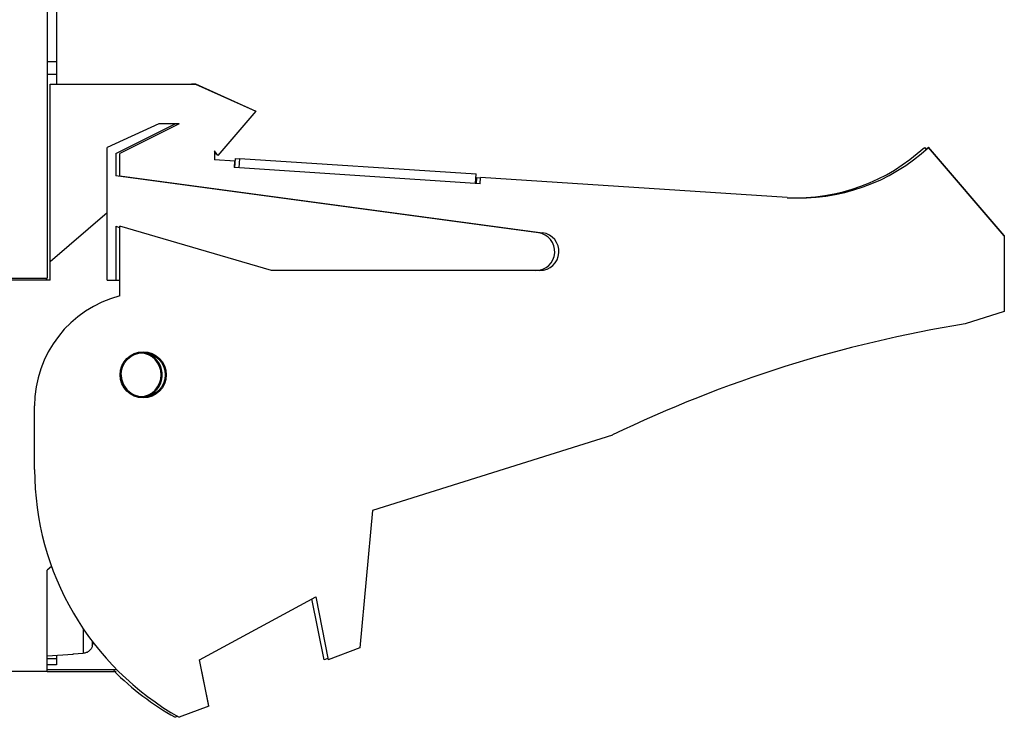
# Model space of a CAD drawing. Header units: inches. Extents: x 0 to 22, y 0 to 17.
# Tile 29 of 59: x 11.875 to 13.044, y 10.444 to 11.272. Entities that reach past the tile are written whole.
import ezdxf

# ---------------------------------------------------------------- set-up
doc = ezdxf.new("R2010")
doc.units = ezdxf.units.IN
doc.header["$LTSCALE"] = 1.21
doc.header["$MEASUREMENT"] = 0
doc.layers.get('0').update_dxf_attribs({"linetype": 'CONTINUOUS'})

msp = doc.modelspace()

# ---------------------------------------------------------------- linework, layer by layer
at = {"color": 7, "linetype": 'CONTINUOUS'}
for p, q in [((11.9077, 14.2971), (11.9077, 10.9649)), ((11.9189, 14.2896), (11.9189, 11.1952)), ((11.9077, 11.2071), (11.9189, 11.2071)), ((11.9114, 11.1952), (12.0839, 11.1952)), ((11.9114, 10.9627), (11.9114, 11.1952)), ((12.079, 11.1954), (12.0839, 11.1954)), ((12.0839, 11.1954), (12.1552, 11.1631)), ((12.0839, 11.1952), (12.1552, 11.163)), ((12.1552, 11.163), (12.1102, 11.1105)), ((12.1552, 11.1631), (12.1551, 11.163)), ((12.0403, 11.148), (11.9789, 11.1202)), ((11.989, 11.1127), (12.0595, 11.148)), ((12.0644, 11.148), (11.9939, 11.1127)), ((12.0644, 11.148), (12.0403, 11.148)), ((11.9789, 10.9627), (11.9789, 11.1202)), ((12.1102, 11.1105), (12.1064, 11.1161)), ((12.1064, 11.1161), (12.1064, 11.1052)), ((12.949, 11.1202), (12.9511, 11.1178)), ((13.0439, 11.0154), (12.9539, 11.1204)), ((13.0439, 11.0152), (12.9539, 11.1202)), ((11.989, 11.1127), (11.989, 11.0865)), ((11.9939, 11.0865), (11.9939, 11.1127)), ((12.108, 11.1137), (12.1064, 11.1118)), ((12.1304, 11.1036), (12.1064, 11.1052)), ((12.1355, 11.0958), (12.1362, 11.107)), ((12.1362, 11.107), (12.4169, 11.0886)), ((12.1304, 11.1038), (12.1255, 11.1041)), ((12.1299, 11.0962), (12.1304, 11.1036)), ((12.4217, 11.077), (12.1299, 11.0962)), ((12.1304, 11.1036), (12.1304, 11.1038)), ((12.4908, 11.0188), (11.989, 11.0865)), ((11.9939, 11.0865), (12.4957, 11.0188)), ((12.412, 11.0891), (12.4169, 11.0888)), ((12.4161, 11.0774), (12.4169, 11.0886)), ((12.4169, 11.0886), (12.4169, 11.0888)), ((12.4174, 11.0845), (12.4169, 11.077)), ((12.4174, 11.0845), (12.4222, 11.0842)), ((12.4217, 11.077), (12.4222, 11.0845)), ((12.7862, 11.0607), (12.4222, 11.0845)), ((11.9789, 11.0424), (11.9114, 10.9845)), ((11.989, 11.0265), (11.9935, 11.0251)), ((11.989, 11.0265), (11.989, 10.9627)), ((12.1739, 10.9741), (11.9939, 11.0266)), ((11.9939, 10.944), (11.9939, 11.0266)), ((12.1739, 10.974), (11.9939, 11.0265)), ((13.0439, 11.0154), (13.0439, 10.9252)), ((11.8327, 10.9649), (11.9077, 10.9649)), ((11.9065, 10.9649), (11.9065, 10.9627)), ((11.9073, 10.9627), (11.9073, 10.9649)), ((12.4927, 10.974), (12.1739, 10.974)), ((11.9114, 10.9627), (11.8327, 10.9627)), ((11.9789, 10.9627), (11.9939, 10.9627)), ((13.0439, 10.9252), (12.9974, 10.9106)), ((11.8927, 10.7377), (11.8927, 10.8132)), ((12.5789, 10.7787), (12.2939, 10.689)), ((12.2939, 10.689), (12.2789, 10.5262)), ((11.9129, 10.6228), (11.9077, 10.6185)), ((11.9077, 10.498), (11.9077, 10.6185)), ((12.0884, 10.5118), (12.2264, 10.5868)), ((12.2365, 10.5118), (12.222, 10.5844)), ((12.2264, 10.5868), (12.2414, 10.5118)), ((12.2789, 10.5262), (12.2414, 10.5118)), ((11.9387, 10.5182), (11.9077, 10.5164)), ((11.9189, 10.5171), (11.9189, 10.506)), ((11.9387, 10.519), (11.9505, 10.5197)), ((11.9387, 10.5182), (11.9387, 10.519)), ((12.0994, 10.4571), (12.0884, 10.5118)), ((12.0994, 10.4573), (12.0885, 10.5118)), ((12.2408, 10.5134), (12.2365, 10.5118)), ((11.8293, 10.4985), (11.9077, 10.4985)), ((11.9065, 10.4984), (11.9077, 10.4984)), ((11.9189, 10.506), (11.9073, 10.506)), ((11.9905, 10.5002), (11.9077, 10.5002)), ((11.9077, 10.498), (11.9896, 10.498)), ((12.0994, 10.4571), (12.0644, 10.4437)), ((12.0625, 10.4448), (12.0595, 10.4437))]:
    msp.add_line(p, q, dxfattribs=at)
at = {"color": 9, "linetype": 'CONTINUOUS'}
for p, q in [((11.9077, 11.2221), (11.9189, 11.2221)), ((11.9505, 10.5489), (11.9505, 10.5197)), ((11.9612, 10.5339), (11.9612, 10.5284)), ((11.9073, 10.5135), (11.9189, 10.5135))]:
    msp.add_line(p, q, dxfattribs=at)
at = {"color": 6, "linetype": 'CONTINUOUS'}
for p, q in [((12.1306, 11.0958), (12.1313, 11.107)), ((12.1313, 11.107), (12.1362, 11.1067))]:
    msp.add_line(p, q, dxfattribs=at)
at = {"color": 7, "linetype": 'CONTINUOUS'}
for radius in [0.0274, 0.0262]:
    msp.add_circle((12.0217, 10.8502), radius, dxfattribs=at)
for centre, radius, start, end in [((12.8009, 11.2852), 0.225, 266.2533, 312.8334), ((12.7961, 11.2852), 0.225, 267.5075, 312.8334), ((12.8009, 11.2854), 0.225, 311.8732, 312.8334), ((12.4878, 10.9965), 0.0225, 270, 82.3155), ((12.4927, 10.9965), 0.0225, 270, 82.3155), ((12.0277, 10.8132), 0.135, 104.4775, 180), ((13.2399, 9.4106), 1.5195, 99.1833, 115.7855), ((12.0168, 10.8502), 0.0262, 272.9549, 87.0592), ((12.0168, 10.8502), 0.0274, 282.9655, 67.7596), ((12.0217, 10.8504), 0.0262, 180.3281, 263.3317), ((12.2302, 10.7377), 0.3375, 180, 240.5864), ((11.7349, 10.59), 0.2345, 344.7881, 345.8333), ((12.2253, 10.7377), 0.3375, 224.9966, 240.5864)]:
    msp.add_arc(centre, radius, start, end, dxfattribs=at)
msp.add_open_spline([(11.9612, 10.5284), (11.9611, 10.5278), (11.9606, 10.5267), (11.9598, 10.525), (11.9586, 10.5236), (11.9573, 10.5223), (11.9558, 10.5212), (11.9541, 10.5204), (11.9524, 10.5199), (11.9511, 10.5197), (11.9505, 10.5197)], degree=3, knots=[0, 0, 0, 0, 0.125005, 0.250007, 0.375008, 0.500008, 0.625008, 0.750006, 0.875002, 1, 1, 1, 1], dxfattribs=at)

doc.saveas('drawing.dxf')
